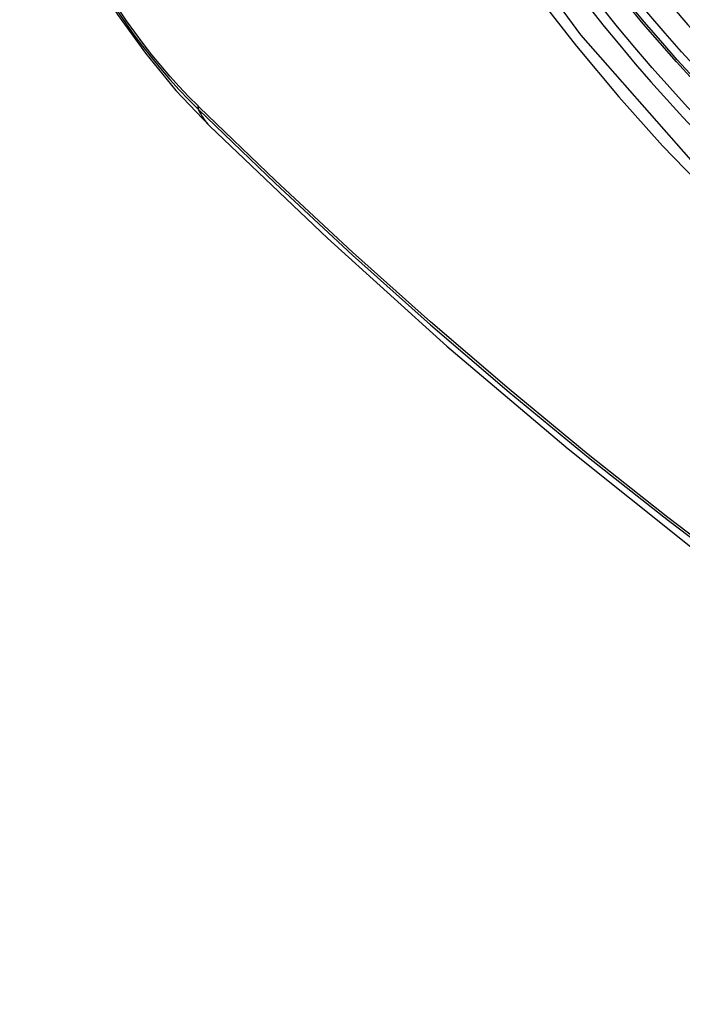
# Model space of a CAD drawing. Header units: inches. Extents: x 20 to 448, y 48 to 213.
# Tile 183 of 235: x 379.561 to 379.762, y 190.71 to 191.009. Entities that reach past the tile are written whole.
import ezdxf

# ---------------------------------------------------------------- set-up
doc = ezdxf.new("R2010")
doc.units = ezdxf.units.IN
doc.header["$MEASUREMENT"] = 0
doc.layers.add('Visible Edges(ANSI)', color=7, linetype='Continuous', lineweight=25)
doc.layers.add('Visible Tangent Edges(ANSI)', color=7, linetype='Continuous', lineweight=25)

msp = doc.modelspace()

# ---------------------------------------------------------------- linework, layer by layer
at = {"layer": 'Visible Edges(ANSI)', "flags": 128}
for points in [[(379.56069, 191.07691), (379.56493, 191.06262), (379.57007, 191.0489), (379.57606, 191.03569), (379.58286, 191.02297), (379.59048, 191.01072), (379.59892, 190.99893), (379.60823, 190.98762), (379.61849, 190.9768)], [(379.61849, 190.9768), (379.6543, 190.94265), (379.69066, 190.90988), (379.72755, 190.87857), (379.76489, 190.84875), (379.80265, 190.82049), (379.84079, 190.79383), (379.87924, 190.76882), (379.91798, 190.74552), (379.95695, 190.72396), (379.99611, 190.70421), (380.03542, 190.6863), (380.07484, 190.67029), (380.11432, 190.65623), (380.15381, 190.64416), (380.19327, 190.63415), (380.23265, 190.62624)]]:
    msp.add_lwpolyline(points, dxfattribs=at)
at = {"layer": 'Visible Edges(ANSI)'}
msp.add_ellipse((379.85727, 191.1814), major_axis=(0.15994, -0.27703), ratio=0.57735, dxfattribs=at)
msp.add_ellipse((379.86075, 191.18341), major_axis=(0.15748, -0.27276), ratio=0.57735, start_param=2.363977, end_param=7.060801, dxfattribs=at)
at = {"layer": 'Visible Tangent Edges(ANSI)'}
msp.add_line((379.61528, 190.98258), (379.61495, 190.98291), dxfattribs=at)
at = {"layer": 'Visible Tangent Edges(ANSI)', "flags": 128}
for points in [[(380.10571, 191.0362), (380.10279, 190.99499), (380.09438, 190.95795), (380.08062, 190.92583), (380.06188, 190.89942), (380.03864, 190.87934), (380.01141, 190.8661), (379.9807, 190.85985), (379.94712, 190.86076), (379.91153, 190.8688), (379.87467, 190.88379), (379.83738, 190.90543), (379.80058, 190.93314), (379.76494, 190.96645), (379.73137, 191.00453), (379.70065, 191.04643)], [(379.71756, 191.01716), (379.73003, 191.00112), (379.74294, 190.98565), (379.75625, 190.97083), (379.76991, 190.9567), (379.78387, 190.94332), (379.79804, 190.93077), (379.8124, 190.91908), (379.8269, 190.90827), (379.8415, 190.89837), (379.85616, 190.88941), (379.87085, 190.88142), (379.88548, 190.87446), (379.89998, 190.86855), (379.91432, 190.8637), (379.92845, 190.85991), (379.94234, 190.8572), (379.95593, 190.85558), (379.96918, 190.85506), (379.98205, 190.85565), (379.99445, 190.85733), (380.00637, 190.86009), (380.01777, 190.86391)], [(379.59034, 191.01185), (379.59285, 191.00819), (379.59543, 191.00459), (379.59807, 191.00107), (379.60078, 190.99763), (379.60354, 190.99427), (379.60636, 190.991), (379.60923, 190.98783), (379.61214, 190.98476), (379.6151, 190.98179)], [(379.61495, 190.98291), (379.61205, 190.98584), (379.6092, 190.98887), (379.6064, 190.99199), (379.60364, 190.99521), (379.60094, 190.9985), (379.5983, 191.00187), (379.59572, 191.00532), (379.5932, 191.00884), (379.59076, 191.01243)], [(379.6151, 190.98179), (379.63838, 190.95938), (379.66191, 190.93757), (379.68567, 190.91638), (379.70963, 190.89584), (379.73376, 190.87598), (379.75804, 190.85682), (379.78243, 190.83838), (379.80691, 190.82068), (379.83145, 190.80375), (379.85602, 190.7876), (379.88057, 190.77225), (379.90513, 190.7577), (379.92968, 190.74394), (379.95422, 190.73097), (379.97874, 190.71882), (380.00319, 190.70748)], [(380.00238, 190.70871), (379.978, 190.71999), (379.95356, 190.73209), (379.92908, 190.74501), (379.9046, 190.75873), (379.8801, 190.77325), (379.8556, 190.78858), (379.8311, 190.8047), (379.80661, 190.82162), (379.78218, 190.8393), (379.75785, 190.85772), (379.73362, 190.87687), (379.70955, 190.89672), (379.68565, 190.91724), (379.66196, 190.93841), (379.6385, 190.9602), (379.61528, 190.98258)]]:
    msp.add_lwpolyline(points, dxfattribs=at)
at = {"layer": 'Visible Tangent Edges(ANSI)'}
for centre, major_axis, ratio, start_param, end_param in [((379.85976, 191.18284), (-0.17318, 0.29996), 0.57735, 5.05527, 10.652693), ((379.85971, 191.18281), (0.15059, -0.26083), 0.57735, 4.097754, 6.89782), ((379.62227, 190.9884), (-0.00689, -0.00703), 0.359305, 5.877532, 6.141239), ((379.7012, 191.06112), (-0.08271, -0.08432), 0.354513, 6.141519, 6.283185)]:
    msp.add_ellipse(centre, major_axis=major_axis, ratio=ratio, start_param=start_param, end_param=end_param, dxfattribs=at)
for centre, major_axis in [((379.86035, 191.18318), (-0.17111, 0.29637)), ((379.85738, 191.18146), (0.1627, -0.2818)), ((379.85727, 191.1814), (-0.1621, 0.28076))]:
    msp.add_ellipse(centre, major_axis=major_axis, ratio=0.57735, dxfattribs=at)

doc.saveas('drawing.dxf')
